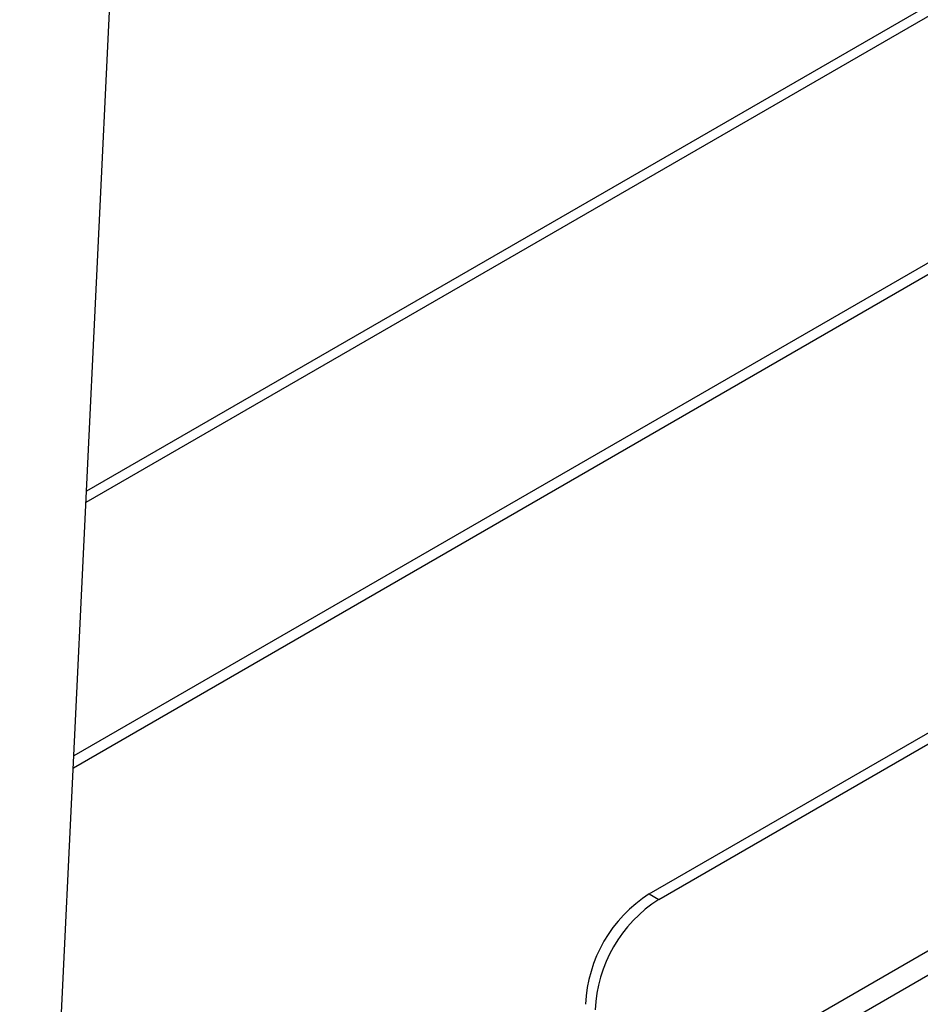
# Model space of a CAD drawing. Header units: millimetres. Extents: x 16 to 503, y 3 to 290.
# Tile 100 of 172: x 118.37 to 124.51, y 129.55 to 136.27. Entities that reach past the tile are written whole.
import ezdxf

# ---------------------------------------------------------------- set-up
doc = ezdxf.new("R2010")
doc.units = ezdxf.units.MM

msp = doc.modelspace()

# ---------------------------------------------------------------- linework, layer by layer
at = {"color": 7, "linetype": 'Continuous', "lineweight": 25}
for p, q in [((118.3662, 123.502), (120.0483, 158.6798)), ((128.6126, 138.7005), (118.8227, 133.0489)), ((118.8191, 132.9739), (128.568, 138.6018)), ((129.7956, 137.6265), (118.7363, 131.2421)), ((118.7324, 131.1614), (129.8067, 137.5544)), ((122.6623, 130.3001), (128.853, 133.8739)), ((122.7276, 130.2624), (128.9182, 133.8362)), ((125.9522, 130.7107), (123.7877, 129.4611)), ((123.9289, 129.3793), (126.0937, 130.629)), ((122.6623, 130.3001), (122.7276, 130.2624))]:
    msp.add_line(p, q, dxfattribs=at)
for centre in [(123.1719, 129.5034), (123.2372, 129.4657)]:
    msp.add_arc(centre, 0.9457, 122.60548, 177.39452, dxfattribs=at)

doc.saveas('drawing.dxf')
